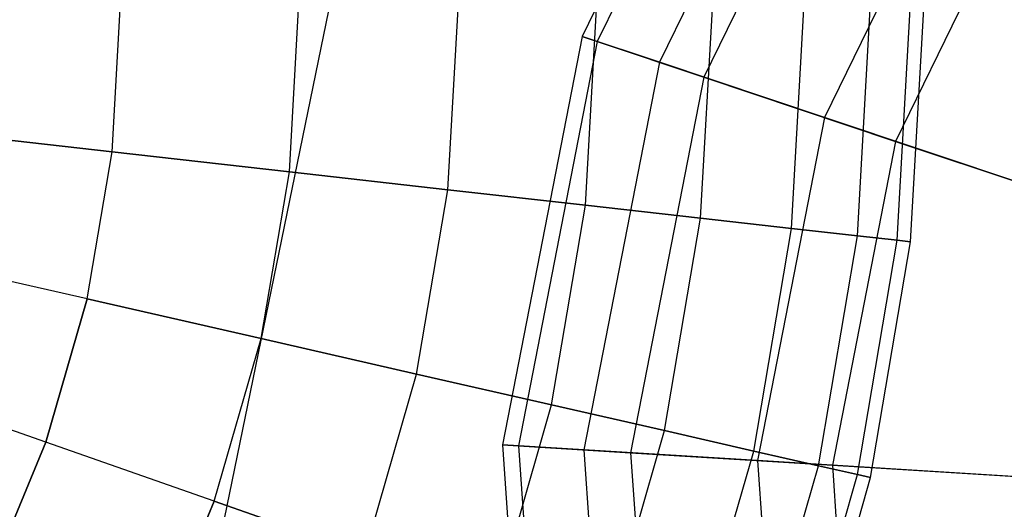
# Model space of a CAD drawing. Extents: x 0.2 to 44.2, y -21.9 to 24.
# Tile 29 of 239: x 18.2 to 21.8, y -15.8 to -14. Entities that reach past the tile are written whole.
import ezdxf

# ---------------------------------------------------------------- set-up
doc = ezdxf.new("R2010")
doc.units = 0
doc.header["$LTSCALE"] = 2.54
doc.layers.get('0').update_dxf_attribs({"color": 13, "linetype": 'CONTINUOUS'})

# ---------------------------------------------------------------- blocks, each defined once
blk = doc.blocks.new('KARO-10934_STL')
at = {"color": 0}
blk.add_line((22.1855, 0, 125.7675), (18.8294, -16.3284, 125.8858), dxfattribs=at)
blk.add_line((22.1855, 0, 125.7675), (18.8294, -16.3284, 125.8858), dxfattribs=at)
blk = doc.blocks.new('GRUPUJ_1')
at = {"color": 0}
for p, q in [((20.7279, 9.2772, 33.9987), (20.0429, 7.8747, 33.9987)), ((20.7279, 9.2772, 33.9987), (20.0429, 7.8747, 33.9987)), ((20.7777, 9.2442, 35.4808), (20.0996, 7.8557, 35.4808)), ((20.7777, 9.2442, 35.4808), (20.0996, 7.8557, 35.4808)), ((20.9828, 9.1083, 32.5472), (20.3328, 7.7775, 32.5472)), ((20.9828, 9.1083, 32.5472), (20.3328, 7.7775, 32.5472)), ((21.1291, 9.0113, 36.903), (20.4992, 7.7217, 36.903)), ((21.1291, 9.0113, 36.903), (20.4992, 7.7217, 36.903)), ((21.5266, 8.7479, 31.215), (20.9514, 7.5701, 31.215)), ((21.5266, 8.7479, 31.215), (20.9514, 7.5701, 31.215)), ((21.7606, 8.5929, 38.1783), (21.2175, 7.4809, 38.1783)), ((21.7606, 8.5929, 38.1783), (21.2175, 7.4809, 38.1783)), ((18.281, 7.4415, 17.1959), (18.3123, 8, 17.1959)), ((18.281, 7.4415, 4.6866), (18.3123, 8, 4.6866)), ((18.281, 7.4415, 17.1959), (18.3123, 8, 17.1959)), ((18.281, 7.4415, 4.6866), (18.3123, 8, 4.6866)), ((18.9457, 7.3666, 16.5981), (18.9813, 8, 16.5981)), ((18.9457, 7.3666, 16.5981), (18.9813, 8, 16.5981)), ((18.9457, 7.3666, 5.2844), (18.9813, 8, 5.2844)), ((18.9457, 7.3666, 5.2844), (18.9813, 8, 5.2844)), ((19.5398, 7.2997, 15.9292), (19.5791, 8, 15.9292)), ((19.5398, 7.2997, 15.9292), (19.5791, 8, 15.9292)), ((19.5398, 7.2997, 5.9534), (19.5791, 8, 5.9534)), ((19.5398, 7.2997, 5.9534), (19.5791, 8, 5.9534)), ((20.0556, 7.2416, 15.1975), (20.0982, 8, 15.1975)), ((20.0556, 7.2416, 6.685), (20.0982, 8, 6.685)), ((20.0556, 7.2416, 15.1975), (20.0982, 8, 15.1975)), ((20.0556, 7.2416, 6.685), (20.0982, 8, 6.685)), ((20.4869, 7.193, 7.4702), (20.5322, 8, 7.4702)), ((20.4869, 7.193, 14.4123), (20.5322, 8, 14.4123)), ((20.4869, 7.193, 7.4702), (20.5322, 8, 7.4702)), ((20.4869, 7.193, 14.4123), (20.5322, 8, 14.4123)), ((20.828, 7.1545, 8.299), (20.8755, 8, 8.299)), ((20.828, 7.1545, 13.5835), (20.8755, 8, 13.5835)), ((20.828, 7.1545, 8.299), (20.8755, 8, 8.299)), ((20.828, 7.1545, 13.5835), (20.8755, 8, 13.5835)), ((21.0748, 7.1267, 12.7214), (21.1239, 8, 12.7214)), ((21.0748, 7.1267, 9.1611), (21.1239, 8, 9.1611)), ((21.0748, 7.1267, 9.1611), (21.1239, 8, 9.1611)), ((21.0748, 7.1267, 12.7214), (21.1239, 8, 12.7214)), ((21.2241, 7.1099, 11.837), (21.2741, 8, 11.837)), ((21.2241, 7.1099, 10.0456), (21.2741, 8, 10.0456)), ((21.2241, 7.1099, 10.0456), (21.2741, 8, 10.0456)), ((21.2241, 7.1099, 11.837), (21.2741, 8, 11.837)), ((21.2741, 7.1043, 10.9413), (21.3244, 8, 10.9413)), ((21.2741, 7.1043, 10.9413), (21.3244, 8, 10.9413)), ((20.0429, 7.8747, 33.9987), (19.7443, 6.3427, 33.9987)), ((20.0429, 7.8747, 33.9987), (19.7443, 6.3427, 33.9987)), ((20.0429, 7.8747, 33.9987), (20.0996, 7.8557, 35.4808)), ((20.0429, 7.8747, 33.9987), (20.0996, 7.8557, 35.4808)), ((20.3328, 7.7775, 32.5472), (20.0429, 7.8747, 33.9987)), ((20.3328, 7.7775, 32.5472), (20.0429, 7.8747, 33.9987)), ((20.0996, 7.8557, 35.4808), (19.8039, 6.339, 35.4808)), ((20.0996, 7.8557, 35.4808), (19.8039, 6.339, 35.4808)), ((20.0996, 7.8557, 35.4808), (20.4992, 7.7217, 36.903)), ((20.0996, 7.8557, 35.4808), (20.4992, 7.7217, 36.903)), ((20.3328, 7.7775, 32.5472), (20.0494, 6.3238, 32.5472)), ((20.3328, 7.7775, 32.5472), (20.0494, 6.3238, 32.5472)), ((20.9514, 7.5701, 31.215), (20.3328, 7.7775, 32.5472)), ((20.9514, 7.5701, 31.215), (20.3328, 7.7775, 32.5472)), ((20.4992, 7.7217, 36.903), (20.2246, 6.313, 36.903)), ((20.4992, 7.7217, 36.903), (20.2246, 6.313, 36.903)), ((20.4992, 7.7217, 36.903), (21.2175, 7.4809, 38.1783)), ((20.4992, 7.7217, 36.903), (21.2175, 7.4809, 38.1783)), ((20.9514, 7.5701, 31.215), (20.7006, 6.2837, 31.215)), ((20.9514, 7.5701, 31.215), (20.7006, 6.2837, 31.215)), ((21.861, 7.2652, 30.0837), (20.9514, 7.5701, 31.215)), ((21.861, 7.2652, 30.0837), (20.9514, 7.5701, 31.215)), ((18.281, 7.4415, 17.1959), (17.5539, 7.5235, 17.7151)), ((17.5539, 7.5235, 4.1675), (18.281, 7.4415, 4.6866)), ((18.281, 7.4415, 17.1959), (17.5539, 7.5235, 17.7151)), ((17.5539, 7.5235, 4.1675), (18.281, 7.4415, 4.6866)), ((21.2175, 7.4809, 38.1783), (20.9807, 6.2664, 38.1783)), ((21.2175, 7.4809, 38.1783), (20.9807, 6.2664, 38.1783)), ((21.2175, 7.4809, 38.1783), (22.2104, 7.1481, 39.2288)), ((21.2175, 7.4809, 38.1783), (22.2104, 7.1481, 39.2288)), ((18.1873, 6.8901, 17.1959), (18.281, 7.4415, 17.1959)), ((18.1873, 6.8901, 17.1959), (18.281, 7.4415, 17.1959)), ((18.1873, 6.8901, 4.6866), (18.281, 7.4415, 4.6866)), ((18.1873, 6.8901, 4.6866), (18.281, 7.4415, 4.6866)), ((18.9457, 7.3666, 16.5981), (18.281, 7.4415, 17.1959)), ((18.281, 7.4415, 4.6866), (18.9457, 7.3666, 5.2844)), ((18.9457, 7.3666, 16.5981), (18.281, 7.4415, 17.1959)), ((18.281, 7.4415, 4.6866), (18.9457, 7.3666, 5.2844)), ((18.8395, 6.7412, 16.5981), (18.9457, 7.3666, 16.5981)), ((18.8395, 6.7412, 16.5981), (18.9457, 7.3666, 16.5981)), ((18.8395, 6.7412, 5.2844), (18.9457, 7.3666, 5.2844)), ((18.8395, 6.7412, 5.2844), (18.9457, 7.3666, 5.2844)), ((19.5398, 7.2997, 15.9292), (18.9457, 7.3666, 16.5981)), ((18.9457, 7.3666, 5.2844), (19.5398, 7.2997, 5.9534)), ((19.5398, 7.2997, 15.9292), (18.9457, 7.3666, 16.5981)), ((18.9457, 7.3666, 5.2844), (19.5398, 7.2997, 5.9534)), ((19.4223, 6.6082, 15.9292), (19.5398, 7.2997, 15.9292)), ((19.4223, 6.6082, 15.9292), (19.5398, 7.2997, 15.9292)), ((19.4223, 6.6082, 5.9534), (19.5398, 7.2997, 5.9534)), ((19.4223, 6.6082, 5.9534), (19.5398, 7.2997, 5.9534)), ((20.0556, 7.2416, 15.1975), (19.5398, 7.2997, 15.9292)), ((19.5398, 7.2997, 5.9534), (20.0556, 7.2416, 6.685)), ((20.0556, 7.2416, 15.1975), (19.5398, 7.2997, 15.9292)), ((19.5398, 7.2997, 5.9534), (20.0556, 7.2416, 6.685)), ((19.9284, 6.4927, 15.1975), (20.0556, 7.2416, 15.1975)), ((19.9284, 6.4927, 15.1975), (20.0556, 7.2416, 15.1975)), ((19.9284, 6.4927, 6.685), (20.0556, 7.2416, 6.685)), ((19.9284, 6.4927, 6.685), (20.0556, 7.2416, 6.685)), ((20.4869, 7.193, 14.4123), (20.0556, 7.2416, 15.1975)), ((20.0556, 7.2416, 6.685), (20.4869, 7.193, 7.4702)), ((20.0556, 7.2416, 6.685), (20.4869, 7.193, 7.4702)), ((20.4869, 7.193, 14.4123), (20.0556, 7.2416, 15.1975)), ((20.3515, 6.3961, 14.4123), (20.4869, 7.193, 14.4123)), ((20.3515, 6.3961, 14.4123), (20.4869, 7.193, 14.4123)), ((20.3515, 6.3961, 7.4702), (20.4869, 7.193, 7.4702)), ((20.3515, 6.3961, 7.4702), (20.4869, 7.193, 7.4702)), ((20.828, 7.1545, 13.5835), (20.4869, 7.193, 14.4123)), ((20.4869, 7.193, 7.4702), (20.828, 7.1545, 8.299)), ((20.4869, 7.193, 7.4702), (20.828, 7.1545, 8.299)), ((20.828, 7.1545, 13.5835), (20.4869, 7.193, 14.4123)), ((20.6862, 6.3197, 13.5835), (20.828, 7.1545, 13.5835)), ((20.6862, 6.3197, 13.5835), (20.828, 7.1545, 13.5835)), ((20.6862, 6.3197, 8.299), (20.828, 7.1545, 8.299)), ((20.6862, 6.3197, 8.299), (20.828, 7.1545, 8.299)), ((21.0748, 7.1267, 12.7214), (20.828, 7.1545, 13.5835)), ((20.828, 7.1545, 8.299), (21.0748, 7.1267, 9.1611)), ((20.828, 7.1545, 8.299), (21.0748, 7.1267, 9.1611)), ((21.0748, 7.1267, 12.7214), (20.828, 7.1545, 13.5835)), ((20.9283, 6.2645, 9.1611), (21.0748, 7.1267, 9.1611)), ((20.9283, 6.2645, 12.7214), (21.0748, 7.1267, 12.7214)), ((20.9283, 6.2645, 12.7214), (21.0748, 7.1267, 12.7214)), ((20.9283, 6.2645, 9.1611), (21.0748, 7.1267, 9.1611)), ((21.0748, 7.1267, 9.1611), (21.2241, 7.1099, 10.0456)), ((21.2241, 7.1099, 11.837), (21.0748, 7.1267, 12.7214)), ((21.2241, 7.1099, 11.837), (21.0748, 7.1267, 12.7214)), ((21.0748, 7.1267, 9.1611), (21.2241, 7.1099, 10.0456)), ((21.0748, 6.231, 10.0456), (21.2241, 7.1099, 10.0456)), ((21.0748, 6.231, 11.837), (21.2241, 7.1099, 11.837)), ((21.0748, 6.231, 10.0456), (21.2241, 7.1099, 10.0456)), ((21.0748, 6.231, 11.837), (21.2241, 7.1099, 11.837)), ((21.1239, 6.2198, 10.9413), (21.2741, 7.1043, 10.9413)), ((21.1239, 6.2198, 10.9413), (21.2741, 7.1043, 10.9413)), ((21.2241, 7.1099, 10.0456), (21.2741, 7.1043, 10.9413)), ((21.2741, 7.1043, 10.9413), (21.2241, 7.1099, 11.837)), ((21.2241, 7.1099, 10.0456), (21.2741, 7.1043, 10.9413)), ((21.2741, 7.1043, 10.9413), (21.2241, 7.1099, 11.837)), ((18.1873, 6.8901, 17.1959), (17.474, 7.0529, 17.7151)), ((18.1873, 6.8901, 17.1959), (17.474, 7.0529, 17.7151)), ((18.1873, 6.8901, 4.6866), (17.474, 7.0529, 4.1675)), ((18.1873, 6.8901, 4.6866), (17.474, 7.0529, 4.1675)), ((18.0324, 6.3526, 17.1959), (18.1873, 6.8901, 17.1959)), ((18.0324, 6.3526, 17.1959), (18.1873, 6.8901, 17.1959)), ((18.1873, 6.8901, 4.6866), (18.0324, 6.3526, 4.6866)), ((18.1873, 6.8901, 4.6866), (18.0324, 6.3526, 4.6866)), ((18.8395, 6.7412, 16.5981), (18.1873, 6.8901, 17.1959)), ((18.1873, 6.8901, 4.6866), (18.8395, 6.7412, 5.2844)), ((18.8395, 6.7412, 16.5981), (18.1873, 6.8901, 17.1959)), ((18.1873, 6.8901, 4.6866), (18.8395, 6.7412, 5.2844)), ((18.6638, 6.1317, 5.2844), (18.8395, 6.7412, 5.2844)), ((18.6638, 6.1317, 16.5981), (18.8395, 6.7412, 16.5981)), ((18.6638, 6.1317, 16.5981), (18.8395, 6.7412, 16.5981)), ((18.6638, 6.1317, 5.2844), (18.8395, 6.7412, 5.2844)), ((18.8395, 6.7412, 5.2844), (19.4223, 6.6082, 5.9534)), ((19.4223, 6.6082, 15.9292), (18.8395, 6.7412, 16.5981)), ((19.4223, 6.6082, 15.9292), (18.8395, 6.7412, 16.5981)), ((18.8395, 6.7412, 5.2844), (19.4223, 6.6082, 5.9534)), ((19.2281, 5.9342, 5.9534), (19.4223, 6.6082, 5.9534)), ((19.2281, 5.9342, 5.9534), (19.4223, 6.6082, 5.9534)), ((19.2281, 5.9342, 15.9292), (19.4223, 6.6082, 15.9292)), ((19.2281, 5.9342, 15.9292), (19.4223, 6.6082, 15.9292)), ((19.4223, 6.6082, 5.9534), (19.9284, 6.4927, 6.685)), ((19.9284, 6.4927, 15.1975), (19.4223, 6.6082, 15.9292)), ((19.9284, 6.4927, 15.1975), (19.4223, 6.6082, 15.9292)), ((19.4223, 6.6082, 5.9534), (19.9284, 6.4927, 6.685)), ((18.0324, 6.3526, 17.1959), (17.3418, 6.5942, 17.7151)), ((18.0324, 6.3526, 17.1959), (17.3418, 6.5942, 17.7151)), ((18.0324, 6.3526, 4.6866), (17.3418, 6.5942, 4.1675)), ((18.0324, 6.3526, 4.6866), (17.3418, 6.5942, 4.1675)), ((19.7181, 5.7628, 6.685), (19.9284, 6.4927, 6.685)), ((19.7181, 5.7628, 6.685), (19.9284, 6.4927, 6.685)), ((19.7181, 5.7628, 15.1975), (19.9284, 6.4927, 15.1975)), ((19.7181, 5.7628, 15.1975), (19.9284, 6.4927, 15.1975)), ((19.9284, 6.4927, 6.685), (20.3515, 6.3961, 7.4702)), ((20.3515, 6.3961, 14.4123), (19.9284, 6.4927, 15.1975)), ((20.3515, 6.3961, 14.4123), (19.9284, 6.4927, 15.1975)), ((19.9284, 6.4927, 6.685), (20.3515, 6.3961, 7.4702)), ((20.1277, 5.6194, 7.4702), (20.3515, 6.3961, 7.4702)), ((20.1277, 5.6194, 14.4123), (20.3515, 6.3961, 14.4123)), ((20.1277, 5.6194, 7.4702), (20.3515, 6.3961, 7.4702)), ((20.1277, 5.6194, 14.4123), (20.3515, 6.3961, 14.4123)), ((20.6862, 6.3197, 13.5835), (20.3515, 6.3961, 14.4123)), ((20.3515, 6.3961, 7.4702), (20.6862, 6.3197, 8.299)), ((20.6862, 6.3197, 13.5835), (20.3515, 6.3961, 14.4123)), ((20.3515, 6.3961, 7.4702), (20.6862, 6.3197, 8.299)), ((17.8184, 5.8358, 17.1959), (18.0324, 6.3526, 17.1959)), ((17.8184, 5.8358, 17.1959), (18.0324, 6.3526, 17.1959)), ((18.0324, 6.3526, 4.6866), (17.8184, 5.8358, 4.6866)), ((18.0324, 6.3526, 4.6866), (17.8184, 5.8358, 4.6866)), ((18.6638, 6.1317, 16.5981), (18.0324, 6.3526, 17.1959)), ((18.6638, 6.1317, 16.5981), (18.0324, 6.3526, 17.1959)), ((18.6638, 6.1317, 5.2844), (18.0324, 6.3526, 4.6866)), ((18.6638, 6.1317, 5.2844), (18.0324, 6.3526, 4.6866)), ((19.7443, 6.3427, 33.9987), (19.8523, 4.7856, 33.9987)), ((19.7443, 6.3427, 33.9987), (19.8039, 6.339, 35.4808)), ((19.7443, 6.3427, 33.9987), (19.8039, 6.339, 35.4808)), ((20.0494, 6.3238, 32.5472), (19.7443, 6.3427, 33.9987)), ((19.7443, 6.3427, 33.9987), (19.8523, 4.7856, 33.9987)), ((20.0494, 6.3238, 32.5472), (19.7443, 6.3427, 33.9987)), ((19.8039, 6.339, 35.4808), (20.2246, 6.313, 36.903)), ((19.8039, 6.339, 35.4808), (19.9108, 4.7975, 35.4808)), ((19.8039, 6.339, 35.4808), (19.9108, 4.7975, 35.4808)), ((19.8039, 6.339, 35.4808), (20.2246, 6.313, 36.903)), ((20.7006, 6.2837, 31.215), (20.0494, 6.3238, 32.5472)), ((20.0494, 6.3238, 32.5472), (20.1519, 4.8464, 32.5472)), ((20.7006, 6.2837, 31.215), (20.0494, 6.3238, 32.5472)), ((20.0494, 6.3238, 32.5472), (20.1519, 4.8464, 32.5472)), ((20.2246, 6.313, 36.903), (20.3239, 4.8813, 36.903)), ((20.2246, 6.313, 36.903), (20.9807, 6.2664, 38.1783)), ((20.2246, 6.313, 36.903), (20.9807, 6.2664, 38.1783)), ((20.2246, 6.313, 36.903), (20.3239, 4.8813, 36.903)), ((20.4518, 5.506, 13.5835), (20.6862, 6.3197, 13.5835)), ((20.4518, 5.506, 13.5835), (20.6862, 6.3197, 13.5835)), ((20.4518, 5.506, 8.299), (20.6862, 6.3197, 8.299)), ((20.4518, 5.506, 8.299), (20.6862, 6.3197, 8.299)), ((20.9283, 6.2645, 12.7214), (20.6862, 6.3197, 13.5835)), ((20.6862, 6.3197, 8.299), (20.9283, 6.2645, 9.1611)), ((20.9283, 6.2645, 12.7214), (20.6862, 6.3197, 13.5835)), ((20.6862, 6.3197, 8.299), (20.9283, 6.2645, 9.1611)), ((20.7006, 6.2837, 31.215), (20.7913, 4.9761, 31.215)), ((20.7006, 6.2837, 31.215), (20.7913, 4.9761, 31.215)), ((21.6581, 6.2246, 30.0837), (20.7006, 6.2837, 31.215)), ((21.6581, 6.2246, 30.0837), (20.7006, 6.2837, 31.215)), ((20.6862, 5.424, 9.1611), (20.9283, 6.2645, 9.1611)), ((20.6862, 5.424, 12.7214), (20.9283, 6.2645, 12.7214)), ((20.6862, 5.424, 12.7214), (20.9283, 6.2645, 12.7214)), ((20.6862, 5.424, 9.1611), (20.9283, 6.2645, 9.1611)), ((20.9283, 6.2645, 9.1611), (21.0748, 6.231, 10.0456)), ((21.0748, 6.231, 11.837), (20.9283, 6.2645, 12.7214)), ((20.9283, 6.2645, 9.1611), (21.0748, 6.231, 10.0456)), ((21.0748, 6.231, 11.837), (20.9283, 6.2645, 12.7214)), ((20.9807, 6.2664, 38.1783), (21.0663, 5.0319, 38.1783)), ((20.9807, 6.2664, 38.1783), (22.026, 6.2018, 39.2288)), ((20.9807, 6.2664, 38.1783), (22.026, 6.2018, 39.2288)), ((20.9807, 6.2664, 38.1783), (21.0663, 5.0319, 38.1783)), ((20.828, 5.3744, 10.0456), (21.0748, 6.231, 10.0456)), ((20.828, 5.3744, 11.837), (21.0748, 6.231, 11.837)), ((20.828, 5.3744, 10.0456), (21.0748, 6.231, 10.0456)), ((20.828, 5.3744, 11.837), (21.0748, 6.231, 11.837)), ((20.8755, 5.3578, 10.9413), (21.1239, 6.2198, 10.9413)), ((20.8755, 5.3578, 10.9413), (21.1239, 6.2198, 10.9413)), ((21.1239, 6.2198, 10.9413), (21.0748, 6.231, 11.837)), ((21.0748, 6.231, 10.0456), (21.1239, 6.2198, 10.9413)), ((21.0748, 6.231, 10.0456), (21.1239, 6.2198, 10.9413)), ((21.1239, 6.2198, 10.9413), (21.0748, 6.231, 11.837)), ((18.4211, 5.5456, 16.5981), (18.6638, 6.1317, 16.5981)), ((18.6638, 6.1317, 5.2844), (18.4211, 5.5456, 5.2844)), ((18.4211, 5.5456, 16.5981), (18.6638, 6.1317, 16.5981)), ((18.6638, 6.1317, 5.2844), (18.4211, 5.5456, 5.2844)), ((18.6638, 6.1317, 5.2844), (19.2281, 5.9342, 5.9534)), ((19.2281, 5.9342, 15.9292), (18.6638, 6.1317, 16.5981)), ((18.6638, 6.1317, 5.2844), (19.2281, 5.9342, 5.9534)), ((19.2281, 5.9342, 15.9292), (18.6638, 6.1317, 16.5981))]:
    blk.add_line(p, q, dxfattribs=at)
blk = doc.blocks.new('GRUPUJ_3')
at = {"color": 0}
for name, p in [('GRUPUJ_1', (0, 0)), ('KARO-10934_STL', (-0.2222, 21.9402, -1.2505))]:
    blk.add_blockref(name, p, dxfattribs=at)

msp = doc.modelspace()

# ---------------------------------------------------------------- block references
at = {"color": 0}
msp.add_blockref('GRUPUJ_3', (0.2222, -21.9402, 1.2505), dxfattribs=at)

doc.saveas('drawing.dxf')
